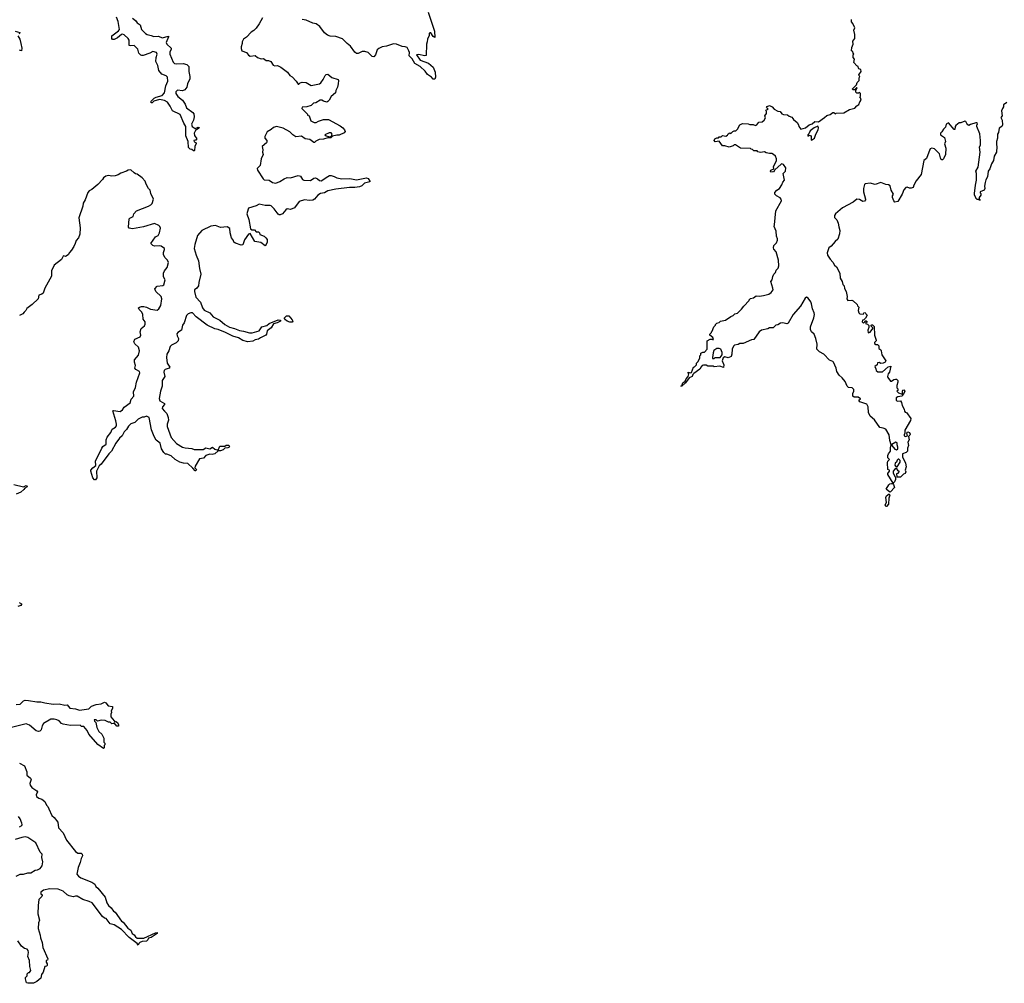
# Model space of a CAD drawing. Extents: x 2528705 to 2678277, y 911730 to 1023331.
# Tile 86 of 241: x 2588138 to 2600084, y 952860 to 964552. Entities that reach past the tile are written whole.
import ezdxf

# ---------------------------------------------------------------- set-up
doc = ezdxf.new("R2010")
doc.units = 0

msp = doc.modelspace()

# ---------------------------------------------------------------- linework, layer by layer
at = {"layer": '0CON20XD'}
for points in [[(2593094, 964645), (2593169, 964415), (2593176, 964335), (2593155, 964350), (2593125, 964391), (2593112, 964395), (2593106, 964385), (2593105, 964360), (2593084, 964316), (2593083, 964285), (2593074, 964255), (2593071, 964119), (2593055, 964114), (2592975, 964131), (2592954, 964125), (2592995, 964062), (2593096, 964026), (2593154, 963975), (2593180, 963915), (2593183, 963855), (2593175, 963830), (2593155, 963832), (2593134, 963854), (2593085, 963886), (2593059, 963929), (2592997, 963985), (2592930, 964020), (2592898, 964078), (2592864, 964115), (2592866, 964155), (2592861, 964175), (2592837, 964215), (2592815, 964224), (2592778, 964228), (2592708, 964255), (2592675, 964259), (2592588, 964232), (2592535, 964224), (2592496, 964204), (2592475, 964185), (2592454, 964125), (2592435, 964101), (2592414, 964105), (2592365, 964154), (2592325, 964168), (2592295, 964168), (2592245, 964144), (2592225, 964144), (2592205, 964159), (2592151, 964231), (2592112, 964262), (2592055, 964322), (2591975, 964350), (2591905, 964354), (2591871, 964365), (2591835, 964395), (2591781, 964471), (2591735, 964503), (2591695, 964511), (2591615, 964546), (2591566, 964556)], [(2589505, 964570), (2589543, 964543), (2589565, 964515), (2589600, 964490), (2589615, 964435), (2589663, 964385), (2589685, 964371), (2589735, 964361), (2589765, 964347), (2589822, 964352), (2589865, 964331), (2589942, 964352), (2589944, 964345), (2589917, 964275), (2589925, 964255), (2589976, 964205), (2589977, 964195), (2589961, 964159), (2589961, 964135), (2589998, 964038), (2590015, 964020), (2590035, 964015), (2590121, 964021), (2590165, 964009), (2590191, 963985), (2590191, 963925), (2590204, 963865), (2590201, 963835), (2590174, 963776), (2590164, 963735), (2590140, 963700), (2590115, 963690), (2590054, 963696), (2590032, 963678), (2590032, 963655), (2590055, 963621), (2590114, 963575), (2590145, 963526), (2590163, 963483), (2590240, 963425), (2590250, 963410), (2590256, 963375), (2590247, 963335), (2590224, 963285), (2590229, 963255), (2590265, 963234), (2590305, 963248), (2590318, 963245), (2590313, 963235), (2590271, 963209), (2590254, 963175), (2590258, 963148), (2590287, 963105), (2590275, 963090), (2590265, 963092), (2590252, 963085), (2590255, 963072), (2590273, 963063), (2590279, 963049), (2590261, 963015), (2590260, 962965), (2590255, 962960), (2590245, 962960), (2590226, 962976), (2590205, 962983), (2590185, 963002), (2590183, 963073), (2590153, 963143), (2590152, 963198), (2590153, 963255), (2590130, 963295), (2590085, 963404), (2589992, 963445), (2589965, 963505), (2589930, 963550), (2589895, 963571), (2589835, 963584), (2589767, 963563), (2589745, 963544), (2589732, 963545), (2589729, 963555), (2589733, 963565), (2589771, 963599), (2589795, 963612), (2589865, 963633), (2589895, 963665), (2589912, 963748), (2589937, 963805), (2589930, 963855), (2589915, 963873), (2589863, 963893), (2589827, 963937), (2589813, 963995), (2589789, 964045), (2589792, 964095), (2589804, 964135), (2589797, 964155), (2589755, 964166), (2589715, 964146), (2589635, 964120), (2589618, 964118), (2589606, 964124), (2589583, 964145), (2589570, 964195), (2589545, 964225), (2589525, 964238), (2589484, 964234), (2589465, 964241), (2589467, 964305), (2589453, 964325), (2589405, 964367), (2589385, 964375), (2589375, 964372), (2589325, 964332), (2589285, 964313), (2589265, 964314), (2589256, 964325), (2589256, 964355), (2589335, 964418), (2589347, 964435), (2589332, 964532), (2589314, 964585)], [(2591084, 964575), (2591045, 964503), (2591005, 964450), (2590977, 964423), (2590945, 964403), (2590891, 964339), (2590853, 964315), (2590838, 964285), (2590838, 964265), (2590824, 964225), (2590824, 964204), (2590832, 964175), (2590890, 964155), (2590912, 964122), (2590935, 964110), (2590995, 964118), (2591023, 964093), (2591069, 964079), (2591095, 964082), (2591128, 964058), (2591155, 964058), (2591184, 964044), (2591215, 964000), (2591235, 963992), (2591265, 963998), (2591306, 963976), (2591386, 963916), (2591414, 963874), (2591445, 963858), (2591492, 963805), (2591515, 963770), (2591525, 963770), (2591540, 963785), (2591565, 963793), (2591615, 963791), (2591675, 963754), (2591775, 963774), (2591793, 963785), (2591821, 963825), (2591844, 963876), (2591855, 963888), (2591875, 963892), (2591925, 963850), (2592002, 963825), (2592007, 963815), (2592002, 963775), (2591993, 963735), (2591972, 963695), (2591970, 963665), (2591915, 963620), (2591894, 963576), (2591875, 963558), (2591865, 963552), (2591825, 963562), (2591805, 963577), (2591785, 963577), (2591730, 963545), (2591702, 963538), (2591675, 963512), (2591623, 963497), (2591565, 963490), (2591560, 963475), (2591630, 963405), (2591630, 963395), (2591650, 963385), (2591672, 963325), (2591685, 963318), (2591710, 963305), (2591735, 963303), (2591765, 963320), (2591825, 963340), (2591885, 963340), (2592025, 963264), (2592059, 963239), (2592080, 963215), (2592087, 963195), (2592075, 963178), (2592015, 963153), (2591985, 963152), (2591932, 963138), (2591912, 963118), (2591875, 963118), (2591825, 963101), (2591773, 963097), (2591732, 963078), (2591715, 963063), (2591705, 963063), (2591658, 963098), (2591600, 963105), (2591555, 963138), (2591490, 963130), (2591450, 963155), (2591415, 963192), (2591333, 963235), (2591255, 963256), (2591218, 963245), (2591190, 963220), (2591139, 963191), (2591113, 963137), (2591111, 963115), (2591138, 963085), (2591138, 963072), (2591132, 963058), (2591079, 963015), (2591086, 962975), (2591082, 962945), (2591090, 962915), (2591067, 962865), (2591056, 962785), (2591021, 962745), (2591024, 962725), (2591090, 962620), (2591105, 962611), (2591165, 962606), (2591205, 962578), (2591245, 962569), (2591295, 962588), (2591345, 962622), (2591385, 962638), (2591425, 962632), (2591515, 962661), (2591545, 962653), (2591570, 962615), (2591585, 962604), (2591665, 962603), (2591705, 962630), (2591725, 962634), (2591752, 962622), (2591775, 962602), (2591795, 962596), (2591875, 962649), (2591895, 962661), (2591915, 962662), (2591955, 962651), (2591985, 962634), (2592045, 962620), (2592145, 962627), (2592225, 962610), (2592345, 962632), (2592364, 962624), (2592387, 962595), (2592388, 962585), (2592323, 962567), (2592288, 962535), (2592260, 962525), (2592205, 962515), (2592138, 962518), (2591974, 962496), (2591875, 962476), (2591835, 962450), (2591786, 962445), (2591756, 962425), (2591715, 962374), (2591695, 962362), (2591655, 962360), (2591595, 962368), (2591528, 962345), (2591471, 962269), (2591425, 962250), (2591385, 962256), (2591366, 962244), (2591325, 962197), (2591300, 962185), (2591285, 962184), (2591273, 962193), (2591225, 962259), (2591187, 962295), (2591175, 962298), (2591115, 962296), (2591045, 962316), (2591005, 962294), (2590915, 962267), (2590908, 962255), (2590894, 962195), (2590918, 962128), (2590938, 962015), (2590953, 962003), (2590985, 962002), (2591005, 961980), (2591035, 961980), (2591047, 961967), (2591050, 961945), (2591105, 961927), (2591125, 961907), (2591139, 961885), (2591140, 961855), (2591130, 961825), (2591115, 961810), (2591065, 961847), (2590992, 961862), (2590935, 961960), (2590915, 961952), (2590865, 961882), (2590845, 961820), (2590825, 961817), (2590755, 961841), (2590737, 961855), (2590730, 961875), (2590706, 961905), (2590692, 961965), (2590689, 962019), (2590655, 962038), (2590575, 962030), (2590515, 962054), (2590455, 962046), (2590346, 961994), (2590295, 961935), (2590264, 961825), (2590256, 961775), (2590278, 961695), (2590308, 961628), (2590318, 961535), (2590337, 961465), (2590312, 961365), (2590309, 961325), (2590286, 961295), (2590258, 961275), (2590258, 961255), (2590276, 961185), (2590331, 961125), (2590355, 961055), (2590375, 961026), (2590445, 960994), (2590487, 960945), (2590568, 960905), (2590625, 960855), (2590685, 960823), (2590746, 960805), (2590803, 960783), (2590855, 960775), (2590925, 960751), (2590959, 960751), (2591042, 960778), (2591075, 960824), (2591137, 960843), (2591165, 960868), (2591275, 960911), (2591302, 960905), (2591302, 960895), (2591260, 960875), (2591216, 960864), (2591189, 960815), (2591142, 960778), (2591134, 960735), (2591126, 960725), (2591058, 960692), (2591035, 960674), (2590995, 960667), (2590965, 960651), (2590905, 960643), (2590845, 960661), (2590794, 960694), (2590722, 960712), (2590635, 960755), (2590545, 960792), (2590505, 960803), (2590414, 960845)], [(2598838, 959908), (2598843, 959873), (2598870, 959825), (2598872, 959802), (2598882, 959792), (2598898, 959788), (2598948, 959715), (2598945, 959690), (2598878, 959572), (2598878, 959535), (2598868, 959515), (2598868, 959505), (2598883, 959493), (2598908, 959502), (2598902, 959535), (2598915, 959552), (2598933, 959545), (2598943, 959525), (2598939, 959511), (2598920, 959495), (2598928, 959455), (2598912, 959425), (2598922, 959385), (2598910, 959355), (2598910, 959315), (2598895, 959300), (2598850, 959285), (2598848, 959248), (2598885, 959170), (2598892, 959125), (2598882, 959085), (2598888, 959065), (2598880, 959045), (2598862, 959038), (2598825, 959000), (2598783, 959003), (2598780, 959045), (2598798, 959052), (2598810, 959065), (2598810, 959075), (2598795, 959080), (2598775, 959110), (2598755, 959100), (2598736, 959074), (2598734, 959056), (2598755, 959008), (2598762, 959002), (2598763, 958975), (2598753, 958945), (2598735, 958930), (2598672, 959035), (2598672, 959048), (2598690, 959075), (2598690, 959085), (2598670, 959095), (2598668, 959175), (2598670, 959195), (2598690, 959215), (2598670, 959235), (2598670, 959265), (2598678, 959285), (2598702, 959315), (2598702, 959358), (2598712, 959395), (2598695, 959445), (2598688, 959515), (2598645, 959582), (2598616, 959596), (2598572, 959605), (2598509, 959699), (2598455, 959740), (2598438, 959785), (2598433, 959855), (2598415, 959888), (2598330, 959915), (2598320, 959935), (2598338, 959952), (2598338, 959958), (2598325, 959960), (2598312, 959972), (2598264, 959974), (2598244, 959984), (2598246, 960015), (2598260, 960045), (2598257, 960067), (2598237, 960085), (2598195, 960091), (2598176, 960105), (2598153, 960163), (2598118, 960208), (2598081, 960241), (2598051, 960285), (2598043, 960325), (2598013, 960395), (2598002, 960405), (2597961, 960421), (2597895, 960494), (2597842, 960522), (2597810, 960555), (2597812, 960615), (2597797, 960685), (2597778, 960735), (2597746, 960766), (2597734, 960795), (2597734, 960825), (2597774, 960935), (2597779, 960975), (2597776, 960995), (2597756, 961045), (2597745, 961105), (2597735, 961127), (2597704, 961175), (2597685, 961184), (2597666, 961175), (2597611, 961075), (2597522, 960975), (2597461, 960869), (2597445, 960864), (2597395, 960876), (2597370, 960870), (2597335, 960848), (2597310, 960845), (2597280, 960815), (2597235, 960814), (2597215, 960801), (2597136, 960784), (2597111, 960765), (2597045, 960670), (2597015, 960668), (2596916, 960624), (2596877, 960623), (2596855, 960610), (2596812, 960605), (2596799, 960591), (2596783, 960555), (2596779, 960495), (2596768, 960465), (2596735, 960449), (2596695, 960462), (2596671, 960449), (2596660, 960415), (2596679, 960365), (2596678, 960332), (2596633, 960347), (2596565, 960340), (2596555, 960350), (2596485, 960350), (2596465, 960360), (2596435, 960360), (2596420, 960355), (2596405, 960340), (2596389, 960311), (2596315, 960260), (2596303, 960247), (2596296, 960224), (2596262, 960208), (2596217, 960145), (2596170, 960105), (2596160, 960105), (2596170, 960110), (2596182, 960145), (2596213, 960167), (2596224, 960195), (2596249, 960221), (2596258, 960255), (2596248, 960265), (2596250, 960275), (2596275, 960268), (2596289, 960271), (2596313, 960337), (2596325, 960340), (2596348, 960365), (2596350, 960385), (2596365, 960400), (2596390, 960445), (2596390, 960475), (2596400, 960485), (2596400, 960505), (2596425, 960520), (2596445, 960520), (2596480, 960555), (2596480, 960655), (2596515, 960677), (2596535, 960678), (2596545, 960670), (2596557, 960673), (2596548, 960695), (2596510, 960725), (2596510, 960735), (2596530, 960755), (2596530, 960765), (2596540, 960775), (2596560, 960825), (2596580, 960845), (2596580, 960855), (2596595, 960870), (2596625, 960880), (2596640, 960895), (2596702, 960908), (2596765, 960950), (2596795, 960962), (2596815, 960982), (2596845, 960990), (2596895, 961040), (2596922, 961078), (2596990, 961145), (2596990, 961155), (2597005, 961170), (2597042, 961178), (2597075, 961202), (2597115, 961198), (2597163, 961207), (2597225, 961223), (2597256, 961244), (2597278, 961275), (2597277, 961295), (2597250, 961375), (2597267, 961395), (2597276, 961436), (2597289, 961465), (2597306, 961485), (2597316, 961515), (2597341, 961539), (2597348, 961565), (2597346, 961635), (2597314, 961734), (2597289, 961769), (2597284, 961785), (2597289, 961811), (2597320, 961845), (2597334, 961876), (2597333, 961895), (2597320, 961925), (2597316, 961985), (2597293, 962045), (2597294, 962064), (2597313, 962235), (2597379, 962355), (2597377, 962375), (2597365, 962392), (2597320, 962415), (2597300, 962435), (2597300, 962455), (2597325, 962482), (2597358, 962505), (2597385, 962550), (2597395, 962580), (2597418, 962605), (2597402, 962685), (2597428, 962715), (2597432, 962755), (2597404, 962794), (2597385, 962804), (2597375, 962801), (2597301, 962729), (2597285, 962702), (2597275, 962708), (2597253, 962703), (2597246, 962715), (2597252, 962725), (2597287, 962743), (2597285, 962770), (2597319, 962841), (2597321, 962865), (2597307, 962897), (2597285, 962918), (2597265, 962928), (2597235, 962928), (2597195, 962938), (2597175, 962948), (2597125, 962940), (2597095, 962950), (2597085, 962960), (2597045, 962960), (2597028, 962978), (2597012, 962982), (2597005, 962990), (2596885, 962992), (2596823, 963033), (2596805, 963032), (2596795, 963023), (2596744, 963004), (2596695, 963023), (2596665, 963023), (2596625, 963080), (2596575, 963070), (2596562, 963085), (2596570, 963105), (2596595, 963120), (2596615, 963120), (2596625, 963130), (2596647, 963133), (2596665, 963148), (2596705, 963140), (2596727, 963153), (2596735, 963168), (2596755, 963178), (2596765, 963170), (2596790, 963195), (2596805, 963202), (2596827, 963203), (2596847, 963223), (2596874, 963276), (2596908, 963292), (2596975, 963290), (2596995, 963282), (2597035, 963280), (2597065, 963268), (2597080, 963275), (2597105, 963308), (2597147, 963313), (2597170, 963335), (2597187, 963363), (2597180, 963385), (2597198, 963415), (2597198, 963438), (2597190, 963455), (2597220, 963465), (2597200, 963485), (2597205, 963500), (2597235, 963510), (2597267, 963497), (2597290, 963465), (2597335, 963442), (2597365, 963440), (2597385, 963412), (2597405, 963402), (2597455, 963400), (2597475, 963380), (2597505, 963370), (2597520, 963355), (2597525, 963340), (2597570, 963305), (2597587, 963277), (2597590, 963255), (2597615, 963224), (2597671, 963239), (2597715, 963278), (2597751, 963289), (2597785, 963319), (2597830, 963315), (2597904, 963366), (2597932, 963388), (2597969, 963401), (2598005, 963426), (2598017, 963427), (2598035, 963410), (2598045, 963420), (2598135, 963421), (2598205, 963462), (2598272, 963478), (2598294, 963506), (2598320, 963525), (2598330, 963555), (2598348, 963575), (2598340, 963605), (2598330, 963615), (2598340, 963625), (2598340, 963655), (2598325, 963668), (2598315, 963660), (2598295, 963660), (2598283, 963673), (2598282, 963698), (2598300, 963725), (2598290, 963725), (2598267, 963703), (2598245, 963703), (2598240, 963715), (2598289, 963761), (2598299, 963791), (2598323, 963815), (2598322, 963845), (2598330, 963865), (2598322, 963872), (2598320, 963885), (2598348, 963925), (2598345, 963950), (2598320, 963955), (2598313, 963963), (2598310, 963985), (2598294, 963994), (2598260, 964035), (2598268, 964075), (2598250, 964095), (2598250, 964125), (2598258, 964135), (2598250, 964145), (2598248, 964168), (2598230, 964175), (2598233, 964217), (2598250, 964255), (2598248, 964292), (2598272, 964325), (2598272, 964372), (2598258, 964425), (2598272, 964455), (2598247, 964507), (2598230, 964525), (2598230, 964555)], [(2588084, 964415), (2588139, 964399), (2588132, 964375)], [(2588117, 964355), (2588138, 964315), (2588152, 964265), (2588163, 964205), (2588160, 964175), (2588135, 964181)], [(2600113, 963547), (2600075, 963520), (2600072, 963495), (2600060, 963475), (2600050, 963445), (2600058, 963385), (2600040, 963365), (2600057, 963335), (2600061, 963275), (2600052, 963258), (2600022, 963238), (2600012, 963185), (2600000, 963165), (2600003, 963115), (2599990, 963075), (2599988, 963035), (2599992, 963015), (2599991, 962945), (2599959, 962895), (2599952, 962845), (2599928, 962805), (2599908, 962742), (2599888, 962715), (2599880, 962645), (2599860, 962610), (2599852, 962578), (2599843, 962533), (2599847, 962505), (2599840, 962485), (2599790, 962465), (2599792, 962452), (2599800, 962445), (2599800, 962425), (2599780, 962395), (2599780, 962370), (2599790, 962365), (2599785, 962360), (2599780, 962370), (2599755, 962370), (2599740, 962385), (2599740, 962395), (2599722, 962425), (2599722, 962445), (2599733, 962545), (2599748, 962605), (2599747, 962685), (2599740, 962715), (2599766, 962765), (2599789, 962945), (2599784, 963005), (2599794, 963035), (2599794, 963085), (2599786, 963166), (2599750, 963255), (2599750, 963275), (2599758, 963285), (2599755, 963300), (2599738, 963302), (2599675, 963282), (2599655, 963270), (2599640, 963275), (2599628, 963292), (2599616, 963316), (2599605, 963322), (2599555, 963302), (2599535, 963302), (2599495, 963270), (2599488, 963255), (2599485, 963220), (2599475, 963220), (2599405, 963300), (2599380, 963285), (2599371, 963249), (2599344, 963226), (2599325, 963190), (2599310, 963175), (2599310, 963155), (2599360, 963125), (2599370, 963075), (2599360, 963045), (2599373, 962993), (2599370, 962915), (2599348, 962865), (2599335, 962852), (2599325, 962852), (2599315, 962862), (2599297, 962925), (2599237, 962985), (2599205, 962994), (2599186, 962984), (2599167, 962945), (2599141, 962869), (2599108, 962842), (2599074, 962675), (2599014, 962596), (2598987, 962545), (2598980, 962515), (2598955, 962508), (2598935, 962508), (2598905, 962520), (2598890, 962515), (2598864, 962486), (2598844, 962436), (2598790, 962345), (2598755, 962340), (2598743, 962353), (2598727, 962395), (2598728, 962415), (2598738, 962435), (2598712, 962485), (2598700, 962535), (2598677, 962547), (2598645, 962552), (2598585, 962578), (2598516, 962554), (2598455, 962568), (2598395, 962560), (2598386, 962554), (2598376, 962505), (2598376, 962465), (2598400, 962375), (2598400, 962365), (2598389, 962351), (2598367, 962347), (2598325, 962369), (2598295, 962374), (2598251, 962339), (2598121, 962269), (2598035, 962196), (2598023, 962177), (2598023, 962153), (2598052, 962122), (2598069, 962085), (2598075, 962038), (2598089, 961995), (2598086, 961955), (2598065, 961890), (2598030, 961860), (2597985, 961806), (2597954, 961785), (2597936, 961725), (2597939, 961695), (2597970, 961645), (2598002, 961612), (2598025, 961572), (2598048, 961555), (2598087, 961477), (2598092, 961415), (2598118, 961375), (2598125, 961340), (2598142, 961322), (2598145, 961290), (2598166, 961256), (2598178, 961192), (2598173, 961165), (2598184, 961144), (2598235, 961148), (2598252, 961142), (2598300, 961095), (2598302, 961082), (2598320, 961065), (2598312, 961025), (2598320, 960995), (2598332, 960982), (2598375, 960980), (2598380, 960995), (2598395, 961000), (2598402, 960982), (2598418, 960968), (2598398, 960932), (2598378, 960912), (2598362, 960908), (2598360, 960885), (2598375, 960870), (2598388, 960882), (2598395, 960900), (2598408, 960898), (2598418, 960888), (2598418, 960882), (2598402, 960878), (2598400, 960865), (2598425, 960860), (2598442, 960842), (2598442, 960818), (2598428, 960785), (2598432, 960752), (2598455, 960762), (2598490, 960805), (2598490, 960815), (2598470, 960835), (2598470, 960845), (2598475, 960850), (2598485, 960848), (2598505, 960830), (2598508, 960725), (2598530, 960665), (2598530, 960655), (2598510, 960635), (2598510, 960625), (2598525, 960612), (2598545, 960610), (2598560, 960595), (2598562, 960562), (2598585, 960548), (2598591, 960535), (2598596, 960486), (2598648, 960415), (2598640, 960395), (2598615, 960384), (2598585, 960380), (2598565, 960392), (2598545, 960390), (2598540, 960365), (2598512, 960345), (2598527, 960317), (2598530, 960295), (2598548, 960278), (2598605, 960280), (2598675, 960342), (2598708, 960348), (2598692, 960275), (2598673, 960255), (2598668, 960225), (2598672, 960212), (2598705, 960168), (2598715, 960168), (2598745, 960188), (2598765, 960190), (2598775, 960190), (2598790, 960175), (2598792, 960155), (2598778, 960115), (2598780, 960085), (2598790, 960075), (2598790, 960055), (2598780, 960045), (2598800, 960025), (2598845, 960010), (2598850, 960015), (2598848, 960045), (2598854, 960056), (2598865, 960060), (2598876, 960046), (2598858, 960002), (2598840, 959985), (2598793, 959977), (2598770, 959965), (2598770, 959935), (2598782, 959922), (2598825, 959928), (2598838, 959908)], [(2597745, 963090), (2597780, 963115), (2597798, 963165), (2597826, 963215), (2597831, 963241), (2597822, 963262), (2597775, 963240), (2597727, 963203), (2597712, 963168), (2597700, 963155), (2597700, 963140), (2597715, 963150), (2597740, 963145), (2597740, 963095), (2597745, 963090)], [(2591905, 963132), (2591920, 963140), (2591927, 963153), (2591929, 963165), (2591915, 963180), (2591891, 963179), (2591842, 963155), (2591855, 963142), (2591905, 963132)], [(2590414, 960845), (2590278, 960948), (2590235, 960996), (2590215, 960997), (2590181, 960985), (2590162, 960965), (2590133, 960875), (2590115, 960845), (2590103, 960787), (2590057, 960755), (2590045, 960740), (2590050, 960715), (2590066, 960685), (2590060, 960655), (2590035, 960632), (2589978, 960605), (2589964, 960586), (2589946, 960535), (2589922, 960495), (2589918, 960455), (2589926, 960385), (2589959, 960335), (2589951, 960325), (2589901, 960309), (2589889, 960295), (2589886, 960275), (2589900, 960225), (2589866, 960174), (2589866, 960105), (2589848, 960045), (2589831, 959955), (2589839, 959929), (2589894, 959895), (2589896, 959885), (2589869, 959855), (2589865, 959835), (2589895, 959803), (2589924, 959775), (2589940, 959725), (2589943, 959695), (2589929, 959645), (2589929, 959615), (2589975, 959481), (2590042, 959412), (2590115, 959366), (2590145, 959356), (2590225, 959349), (2590255, 959338), (2590305, 959336), (2590363, 959337), (2590395, 959356), (2590446, 959344), (2590477, 959367), (2590505, 959340), (2590545, 959330), (2590565, 959377), (2590625, 959378), (2590645, 959388), (2590675, 959388), (2590682, 959375), (2590680, 959365), (2590665, 959358), (2590626, 959354), (2590608, 959332), (2590575, 959321), (2590545, 959320), (2590506, 959284), (2590475, 959277), (2590445, 959282), (2590395, 959263), (2590367, 959233), (2590318, 959222), (2590266, 959135), (2590263, 959113), (2590282, 959095), (2590275, 959078), (2590265, 959078), (2590240, 959110), (2590176, 959166), (2590125, 959171), (2590080, 959185), (2590026, 959216), (2589975, 959262), (2589925, 959282), (2589905, 959280), (2589885, 959300), (2589858, 959345), (2589843, 959415), (2589795, 959450), (2589768, 959495), (2589737, 959575), (2589708, 959725), (2589675, 959740), (2589649, 959731), (2589625, 959730), (2589574, 959706), (2589533, 959665), (2589485, 959648), (2589458, 959622), (2589432, 959578), (2589405, 959550), (2589382, 959505), (2589350, 959475), (2589305, 959416), (2589252, 959315), (2589218, 959285), (2589125, 959160), (2589102, 959138), (2589071, 959075), (2589072, 958995), (2589059, 958971), (2589045, 958968), (2589026, 958995), (2589000, 959075), (2589000, 959085), (2589027, 959113), (2589060, 959145), (2589059, 959195), (2589136, 959355), (2589148, 959372), (2589189, 959401), (2589188, 959455), (2589198, 959485), (2589242, 959545), (2589258, 959582), (2589300, 959610), (2589312, 959625), (2589314, 959645), (2589306, 959685), (2589270, 959805), (2589275, 959810), (2589355, 959800), (2589385, 959817), (2589405, 959850), (2589477, 959903), (2589492, 959948), (2589523, 959985), (2589517, 960035), (2589545, 960090), (2589557, 960155), (2589594, 960266), (2589590, 960285), (2589546, 960306), (2589534, 960324), (2589542, 960355), (2589529, 960395), (2589531, 960425), (2589578, 960482), (2589590, 960535), (2589578, 960578), (2589535, 960621), (2589521, 960645), (2589534, 960675), (2589600, 960705), (2589608, 960725), (2589598, 960765), (2589611, 960805), (2589652, 960838), (2589661, 960859), (2589659, 960885), (2589638, 960918), (2589631, 960975), (2589621, 961005), (2589588, 961035), (2589580, 961055), (2589590, 961065), (2589615, 961072), (2589645, 961072), (2589675, 961064), (2589725, 961039), (2589804, 961026), (2589825, 961043), (2589851, 961085), (2589861, 961165), (2589855, 961193), (2589789, 961255), (2589776, 961285), (2589805, 961320), (2589873, 961327), (2589886, 961335), (2589903, 961395), (2589883, 961433), (2589883, 961477), (2589896, 961504), (2589926, 961545), (2589942, 961605), (2589931, 961635), (2589899, 961665), (2589883, 961705), (2589882, 961728), (2589896, 961765), (2589893, 961775), (2589855, 961806), (2589835, 961809), (2589774, 961804), (2589753, 961813), (2589728, 961835), (2589785, 961917), (2589817, 961935), (2589836, 961965), (2589846, 962024), (2589839, 962045), (2589827, 962055), (2589775, 962078), (2589641, 962039), (2589505, 962016), (2589465, 962023), (2589457, 962037), (2589468, 962135), (2589475, 962146), (2589513, 962165), (2589523, 962195), (2589555, 962233), (2589701, 962289), (2589730, 962305), (2589747, 962323), (2589760, 962375), (2589730, 962445), (2589720, 962485), (2589701, 962505), (2589673, 962555), (2589660, 962595), (2589622, 962635), (2589565, 962679), (2589545, 962681), (2589525, 962693), (2589485, 962732), (2589455, 962727), (2589435, 962713), (2589365, 962691), (2589331, 962669), (2589295, 962657), (2589255, 962654), (2589215, 962663), (2589182, 962655), (2589153, 962635), (2589143, 962615), (2589086, 962554), (2589015, 962494), (2588980, 962475), (2588963, 962455), (2588932, 962368), (2588907, 962325), (2588905, 962290), (2588857, 962147), (2588872, 962025), (2588869, 961951), (2588850, 961905), (2588823, 961875), (2588812, 961835), (2588795, 961800), (2588767, 961755), (2588741, 961729), (2588725, 961698), (2588695, 961680), (2588675, 961688), (2588665, 961682), (2588645, 961643), (2588556, 961574), (2588522, 961505), (2588525, 961440), (2588442, 961295), (2588424, 961236), (2588408, 961222), (2588371, 961209), (2588361, 961165), (2588290, 961095), (2588225, 961050), (2588213, 961025), (2588191, 961005), (2588178, 960982), (2588135, 960962)], [(2591415, 960882), (2591382, 960895), (2591361, 960911), (2591350, 960925), (2591350, 960935), (2591375, 960961), (2591405, 960958), (2591445, 960912), (2591450, 960895), (2591445, 960883), (2591415, 960882)], [(2596565, 960442), (2596577, 960453), (2596635, 960452), (2596660, 960485), (2596662, 960515), (2596644, 960554), (2596625, 960561), (2596595, 960563), (2596561, 960539), (2596550, 960510), (2596542, 960455), (2596545, 960442), (2596565, 960442)], [(2598775, 959333), (2598792, 959345), (2598793, 959365), (2598783, 959395), (2598785, 959420), (2598766, 959426), (2598721, 959399), (2598718, 959385), (2598755, 959342), (2598775, 959333)], [(2598785, 959128), (2598822, 959185), (2598822, 959205), (2598805, 959218), (2598795, 959218), (2598784, 959206), (2598777, 959183), (2598758, 959172), (2598757, 959147), (2598764, 959134), (2598785, 959128)], [(2588065, 958912), (2588185, 958885), (2588215, 958901), (2588225, 958895), (2588227, 958885), (2588201, 958869), (2588189, 958851), (2588151, 958819), (2588095, 958794)], [(2598695, 958818), (2598650, 958855), (2598682, 958908), (2598695, 958920), (2598716, 958926), (2598733, 958923), (2598741, 958911), (2598750, 958875), (2598705, 958822), (2598695, 958818)], [(2598655, 958647), (2598645, 958647), (2598639, 958665), (2598654, 958695), (2598646, 958755), (2598654, 958776), (2598685, 958800), (2598696, 958785), (2598684, 958746), (2598677, 958675), (2598655, 958647)], [(2588131, 957481), (2588160, 957465), (2588160, 957455), (2588150, 957445), (2588115, 957431)], [(2588095, 956242), (2588143, 956247), (2588185, 956288), (2588204, 956296), (2588245, 956293), (2588345, 956274), (2588395, 956277), (2588445, 956262), (2588545, 956247), (2588615, 956251), (2588685, 956234), (2588715, 956240), (2588745, 956200), (2588815, 956192), (2588865, 956174), (2588975, 956192), (2589009, 956221), (2589065, 956242), (2589125, 956253), (2589165, 956272), (2589182, 956262), (2589212, 956225), (2589265, 956220), (2589262, 956195), (2589248, 956165), (2589252, 956145), (2589244, 956126), (2589242, 956095), (2589286, 956046), (2589292, 956032), (2589305, 956038), (2589326, 956026), (2589336, 955996), (2589335, 955980), (2589315, 955982), (2589285, 956020), (2589277, 956013), (2589255, 956010), (2589235, 956030), (2589215, 956030), (2589175, 956048), (2589125, 956052), (2589082, 956042), (2589065, 956058), (2589042, 956055), (2589045, 956040), (2589060, 956025), (2589074, 955964), (2589098, 955915), (2589133, 955883), (2589160, 955835), (2589160, 955785), (2589170, 955775), (2589170, 955755), (2589163, 955747), (2589162, 955718), (2589155, 955710), (2589085, 955758), (2588976, 955885), (2588957, 955927), (2588917, 955975), (2588888, 955978), (2588872, 955992), (2588755, 955990), (2588665, 956004), (2588645, 956014), (2588615, 956044), (2588588, 956058), (2588555, 956065), (2588515, 956064), (2588425, 956011), (2588410, 955985), (2588400, 955935), (2588382, 955918), (2588365, 955916), (2588337, 955925), (2588255, 955994), (2588215, 956007), (2588005, 955956)], [(2588135, 955531), (2588197, 955497), (2588223, 955425), (2588226, 955385), (2588269, 955349), (2588276, 955335), (2588260, 955285), (2588264, 955265), (2588286, 955235), (2588346, 955196), (2588353, 955185), (2588337, 955145), (2588340, 955125), (2588372, 955105), (2588406, 955096), (2588445, 955067), (2588462, 955022), (2588480, 955005), (2588493, 954977), (2588526, 954896), (2588555, 954873), (2588599, 954815), (2588607, 954747), (2588664, 954684), (2588705, 954598), (2588815, 954461), (2588845, 954438), (2588885, 954438), (2588897, 954425), (2588900, 954405), (2588883, 954375), (2588873, 954325), (2588846, 954265), (2588833, 954185), (2588850, 954160), (2588878, 954138), (2589015, 954087), (2589048, 954065), (2589063, 954035), (2589086, 954016), (2589176, 953906), (2589196, 953835), (2589214, 953804), (2589248, 953775), (2589278, 953735), (2589295, 953723), (2589374, 953614), (2589395, 953600), (2589450, 953530), (2589486, 953506), (2589502, 953465), (2589528, 953448), (2589545, 953422), (2589565, 953408), (2589645, 953408), (2589785, 953474), (2589806, 953476), (2589805, 953464), (2589735, 953414), (2589701, 953409), (2589692, 953388), (2589675, 953370), (2589625, 953368), (2589594, 953356), (2589582, 953345), (2589575, 953322), (2589562, 953342), (2589465, 953415), (2589375, 953512), (2589285, 953570), (2589235, 953583), (2589188, 953645), (2589165, 953652), (2589142, 953672), (2589016, 953836), (2588982, 953852), (2588904, 953875), (2588835, 953918), (2588815, 953919), (2588785, 953908), (2588740, 953920), (2588715, 953934), (2588665, 953979), (2588605, 954001), (2588505, 954005), (2588425, 953991), (2588394, 953965), (2588396, 953946), (2588410, 953935), (2588410, 953925), (2588406, 953914), (2588372, 953875), (2588361, 953805), (2588359, 953705), (2588377, 953625), (2588367, 953593), (2588363, 953527), (2588387, 953445), (2588391, 953411), (2588412, 953355), (2588418, 953295), (2588478, 953155), (2588475, 953140), (2588460, 953135), (2588460, 953115), (2588473, 953095), (2588472, 953075), (2588465, 953068), (2588442, 953065), (2588423, 952995), (2588404, 952966), (2588395, 952922), (2588347, 952883), (2588305, 952862), (2588235, 952860), (2588222, 952865), (2588208, 952915), (2588208, 952932), (2588228, 952952), (2588230, 952975), (2588245, 952990), (2588255, 952990), (2588272, 953015), (2588260, 953065), (2588258, 953135), (2588237, 953185), (2588243, 953235), (2588240, 953260), (2588228, 953275), (2588195, 953283), (2588159, 953309), (2588115, 953374)], [(2588135, 954760), (2588162, 954775), (2588167, 954785), (2588164, 954805), (2588145, 954856), (2588125, 954886)], [(2588095, 954160), (2588145, 954183), (2588185, 954184), (2588235, 954200), (2588275, 954201), (2588327, 954233), (2588355, 954238), (2588385, 954254), (2588410, 954285), (2588418, 954335), (2588408, 954385), (2588410, 954425), (2588388, 954452), (2588335, 954563), (2588235, 954630), (2588205, 954636), (2588165, 954630), (2588085, 954604)]]:
    msp.add_lwpolyline(points, dxfattribs=at)

doc.saveas('drawing.dxf')
